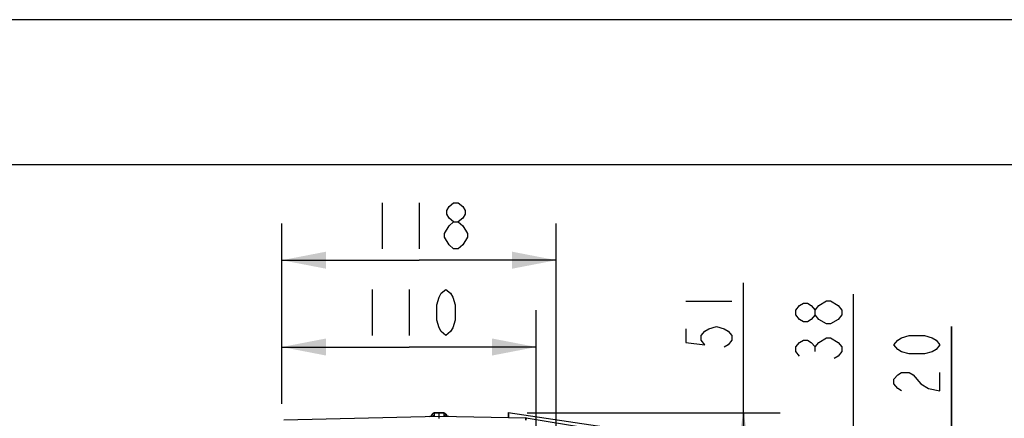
# Model space of a CAD drawing. Header units: inches. Extents: x 0 to 82.7, y 0 to 58.5.
# Tile 78 of 78: x 28.7 to 45.4, y 51.7 to 58.5. Entities that reach past the tile are written whole.
import ezdxf

# ---------------------------------------------------------------- set-up
doc = ezdxf.new("R2010")
doc.units = ezdxf.units.IN
doc.header["$LTSCALE"] = 4.547244
doc.header["$MEASUREMENT"] = 0
doc.layers.get('0').update_dxf_attribs({"linetype": 'CONTINUOUS'})
doc.styles.get("Standard").update_dxf_attribs({"font": 'txt', "width": 0.8})
doc.dimstyles.new('DIMSTYLE_2', dxfattribs={"dimtxt": 0.78125, "dimasz": 0.75, "dimexe": 0.18, "dimexo": 0.0625, "dimgap": 0.09, "dimtad": 1, "dimdec": 0, "dimzin": 4, "dimdsep": 46, "dimtxsty": 'STANDARD', "dimblk": '_FILLED', "dimblk1": '_FILLED', "dimblk2": '_FILLED', "dimcen": 0.09, "dimadec": 0, "dimazin": 0, "dimtfac": 1, "dimtdec": 0, "dimtofl": 0, "dimtmove": 0, "dimatfit": 3, "dimldrblk": '_FILLED', "dimfxl": 1, "dimtolj": 1, "dimtzin": 4, "dimarcsym": 0})

# ---------------------------------------------------------------- blocks, each defined once
blk = doc.blocks.new('_FILLED')
at = {"color": 0, "linetype": 'BYBLOCK'}
blk.add_solid([(0, 0), (-1, 0.193), (-1, -0.193)], dxfattribs=at)
blk = doc.blocks.new('*D13')
at = {"color": 7, "linetype": 'CONTINUOUS'}
for p, q in [((33.102, 51.946), (33.102, 55.008)), ((37.755, 51.136), (37.755, 55.008)), ((33.102, 54.383), (35.428, 54.383)), ((37.755, 54.383), (35.428, 54.383))]:
    blk.add_line(p, q, dxfattribs=at)
at = {"color": 7, "linetype": 'CONTINUOUS', "xscale": 0.75, "yscale": 0.75, "zscale": 0.75, "rotation": 180}
blk.add_blockref('_FILLED', (33.102, 54.383), dxfattribs=at)
at = {"color": 7, "linetype": 'CONTINUOUS', "xscale": 0.75, "yscale": 0.75, "zscale": 0.75}
blk.add_blockref('_FILLED', (37.755, 54.383), dxfattribs=at)
blk = doc.blocks.new('*D14')
at = {"color": 7, "linetype": 'CONTINUOUS'}
for p, q in [((33.102, 51.946), (33.102, 53.535)), ((37.416, 49.623), (37.416, 53.535)), ((33.102, 52.91), (35.259, 52.91)), ((37.416, 52.91), (35.259, 52.91))]:
    blk.add_line(p, q, dxfattribs=at)
at = {"color": 7, "linetype": 'CONTINUOUS', "xscale": 0.75, "yscale": 0.75, "zscale": 0.75, "rotation": 180}
blk.add_blockref('_FILLED', (33.102, 52.91), dxfattribs=at)
at = {"color": 7, "linetype": 'CONTINUOUS', "xscale": 0.75, "yscale": 0.75, "zscale": 0.75}
blk.add_blockref('_FILLED', (37.416, 52.91), dxfattribs=at)
blk = doc.blocks.new('*D15')
at = {"color": 7, "linetype": 'CONTINUOUS'}
for p, q in [((42.792, 49.033), (42.792, 53.809)), ((39.101, 49.79), (43.417, 49.79)), ((42.792, 49.79), (42.792, 49.033)), ((42.792, 48.277), (42.792, 49.033)), ((38.762, 48.277), (43.417, 48.277))]:
    blk.add_line(p, q, dxfattribs=at)
at = {"color": 7, "linetype": 'CONTINUOUS', "xscale": 0.75, "yscale": 0.75, "zscale": 0.75}
for p, rotation in [((42.792, 49.79), 90), ((42.792, 48.277), 270)]:
    blk.add_blockref('_FILLED', p, dxfattribs=dict(at, rotation=rotation))
blk = doc.blocks.new('*D16')
at = {"color": 7, "linetype": 'CONTINUOUS'}
for p, q in [((44.455, 48.277), (44.455, 53.26)), ((44.455, 53.26), (44.455, 47.891)), ((38.762, 48.277), (45.08, 48.277)), ((44.455, 46.505), (44.455, 47.891)), ((39.888, 47.505), (45.08, 47.505)), ((44.455, 47.505), (44.455, 46.505))]:
    blk.add_line(p, q, dxfattribs=at)
at = {"color": 7, "linetype": 'CONTINUOUS', "xscale": 0.75, "yscale": 0.75, "zscale": 0.75}
for p, rotation in [((44.455, 48.277), 270), ((44.455, 47.505), 90)]:
    blk.add_blockref('_FILLED', p, dxfattribs=dict(at, rotation=rotation))
blk = doc.blocks.new('*D18')
at = {"color": 7, "linetype": 'CONTINUOUS'}
for p, q in [((40.927, 50.792), (40.927, 54.001)), ((37.264, 51.795), (41.552, 51.795)), ((40.927, 51.795), (40.927, 50.792)), ((40.927, 49.79), (40.927, 50.792)), ((39.101, 49.79), (41.552, 49.79))]:
    blk.add_line(p, q, dxfattribs=at)
at = {"color": 7, "linetype": 'CONTINUOUS', "xscale": 0.75, "yscale": 0.75, "zscale": 0.75}
for p, rotation in [((40.927, 51.795), 90), ((40.927, 49.79), 270)]:
    blk.add_blockref('_FILLED', p, dxfattribs=dict(at, rotation=rotation))

msp = doc.modelspace()

# ---------------------------------------------------------------- linework, layer by layer
at = {"color": 7, "linetype": 'CONTINUOUS'}
for p, q in [((0, 58.465), (82.677, 58.465)), ((79.724, 56.004), (2.953, 56.004)), ((34.803, 55.359), (34.803, 54.578)), ((35.428, 55.359), (35.428, 54.578)), ((35.858, 54.773), (35.858, 54.838)), ((34.634, 53.887), (34.634, 53.106)), ((35.259, 53.887), (35.259, 53.106)), ((39.95, 53.689), (40.732, 53.689)), ((42.141, 52.833), (42.141, 52.911)), ((35.653, 51.767), (35.652, 51.769)), ((35.766, 51.794), (35.687, 51.792)), ((35.687, 51.788), (35.687, 51.792)), ((35.766, 51.79), (35.687, 51.788)), ((35.687, 51.788), (35.687, 51.736)), ((35.846, 51.793), (35.766, 51.794)), ((35.766, 51.794), (35.766, 51.79)), ((35.766, 51.79), (35.766, 51.738)), ((35.846, 51.789), (35.766, 51.79)), ((35.846, 51.793), (35.846, 51.736)), ((35.882, 51.769), (35.881, 51.767)), ((36.94, 51.796), (36.94, 51.715)), ((36.94, 51.796), (39.741, 51.381)), ((36.952, 51.715), (36.952, 51.795)), ((33.136, 51.673), (35.767, 51.737)), ((35.767, 51.737), (37.241, 51.709)), ((35.767, 51.698), (35.767, 51.737)), ((37.24, 51.67), (37.241, 51.709)), ((37.247, 51.708), (37.24, 51.67)), ((37.247, 51.708), (39.358, 51.355))]:
    msp.add_line(p, q, dxfattribs=at)
for points in [[(36.014, 55.034), (35.936, 55.099), (35.897, 55.164), (35.897, 55.229), (35.936, 55.294), (36.014, 55.359), (36.092, 55.359), (36.17, 55.294), (36.209, 55.229), (36.209, 55.164), (36.17, 55.099), (36.092, 55.034)], [(35.858, 54.838), (35.936, 54.969), (36.014, 55.034), (36.092, 55.034), (36.17, 54.969)], [(36.17, 54.969), (36.249, 54.838), (36.249, 54.773), (36.17, 54.643)], [(36.014, 54.578), (35.936, 54.643), (35.858, 54.773)], [(36.17, 54.643), (36.092, 54.578), (36.014, 54.578)], [(35.884, 53.106), (35.806, 53.171), (35.767, 53.236), (35.728, 53.366), (35.728, 53.627), (35.767, 53.757), (35.806, 53.822), (35.884, 53.887), (35.962, 53.822), (36.001, 53.757), (36.04, 53.627), (36.04, 53.366), (36.001, 53.236), (35.962, 53.171), (35.884, 53.106)], [(42.141, 53.458), (42.076, 53.379), (42.011, 53.34), (41.946, 53.34), (41.88, 53.379), (41.815, 53.458), (41.815, 53.536), (41.88, 53.614), (41.946, 53.653), (42.011, 53.653), (42.076, 53.614), (42.141, 53.536)], [(42.206, 53.379), (42.141, 53.458), (42.141, 53.536), (42.206, 53.614)], [(42.206, 53.614), (42.336, 53.692), (42.401, 53.692)], [(42.401, 53.692), (42.532, 53.614), (42.597, 53.536), (42.597, 53.458)], [(42.597, 53.458), (42.532, 53.379), (42.401, 53.301)], [(39.95, 53.22), (39.95, 52.986), (40.276, 52.947), (40.211, 53.025), (40.211, 53.103), (40.276, 53.181), (40.341, 53.22), (40.471, 53.259), (40.601, 53.22), (40.667, 53.181), (40.732, 53.103), (40.732, 53.025), (40.667, 52.947), (40.601, 52.908)], [(42.401, 53.301), (42.336, 53.301), (42.206, 53.379)], [(44.26, 52.948), (44.195, 52.87), (44.13, 52.831), (44, 52.792), (43.739, 52.792), (43.609, 52.831), (43.544, 52.87), (43.479, 52.948), (43.544, 53.026), (43.609, 53.065), (43.739, 53.104), (44, 53.104), (44.13, 53.065), (44.195, 53.026), (44.26, 52.948)], [(41.88, 52.754), (41.815, 52.833), (41.815, 52.911), (41.88, 52.989), (41.946, 53.028), (42.011, 53.028), (42.076, 52.989), (42.141, 52.911), (42.206, 52.989)], [(42.206, 52.989), (42.336, 53.067), (42.401, 53.067)], [(42.401, 53.067), (42.532, 52.989), (42.597, 52.911), (42.597, 52.833), (42.532, 52.754), (42.466, 52.715)], [(43.609, 52.167), (43.544, 52.206), (43.479, 52.284), (43.479, 52.362), (43.544, 52.44), (43.609, 52.479), (43.739, 52.479), (43.804, 52.44), (43.934, 52.284)], [(43.934, 52.284), (44.065, 52.206), (44.26, 52.167), (44.26, 52.479)]]:
    msp.add_lwpolyline(points, dxfattribs=at)
for centre, radius, start, end in [((35.598, 51.792), 0.0591, 271.4, 336.567), ((35.6, 51.792), 0.0589, 271.4205, 334.3024), ((35.688, 51.753), 0.0394, 91.4, 156.567), ((35.846, 51.753), 0.0394, 23.7512, 88.9), ((35.934, 51.793), 0.0589, 206.0157, 268.8777), ((35.936, 51.793), 0.0591, 203.7512, 268.9), ((37.24, 51.67), 0.0394, 80.5, 88.9)]:
    msp.add_arc(centre, radius, start, end, dxfattribs=at)
for points in [[(35.687, 51.788), (35.674, 51.788), (35.659, 51.779), (35.653, 51.767)], [(35.881, 51.767), (35.875, 51.779), (35.86, 51.788), (35.846, 51.789)]]:
    msp.add_open_spline(points, degree=3, dxfattribs=at)
for points, knots in [([(35.653, 51.767), (35.655, 51.761), (35.661, 51.746), (35.677, 51.736), (35.687, 51.736)], [0, 0, 0, 0, 0.366143, 1, 1, 1, 1]), ([(35.846, 51.736), (35.857, 51.736), (35.872, 51.747), (35.879, 51.762), (35.881, 51.767)], [0, 0, 0, 0, 0.633956, 1, 1, 1, 1])]:
    msp.add_open_spline(points, degree=3, knots=knots, dxfattribs=at)

# ---------------------------------------------------------------- dimensions: what is measured, and where the dimension line sits
for base, p1, p2, angle, picture, middle in [((33.102, 54.383), (37.755, 51.136), (33.102, 51.946), 180, '*D13', (34.491, 54.578)), ((40.927, 51.795), (39.101, 49.79), (37.264, 51.795), 90, '*D18', (40.732, 52.751)), ((42.792, 48.277), (39.101, 49.79), (38.762, 48.277), 270, '*D15', (42.597, 52.559)), ((33.102, 52.91), (37.416, 49.623), (33.102, 51.946), 180, '*D14', (34.321, 53.106)), ((44.455, 47.505), (38.762, 48.277), (39.888, 47.505), 270, '*D16', (44.26, 52.01))]:
    dim = msp.add_linear_dim(base=base, p1=p1, p2=p2, angle=angle, dimstyle='DIMSTYLE_2', dxfattribs=at)
    dim.commit()
    dim.dimension.update_dxf_attribs({"geometry": picture, "text_midpoint": middle, "dimtype": 160})

doc.saveas('drawing.dxf')
